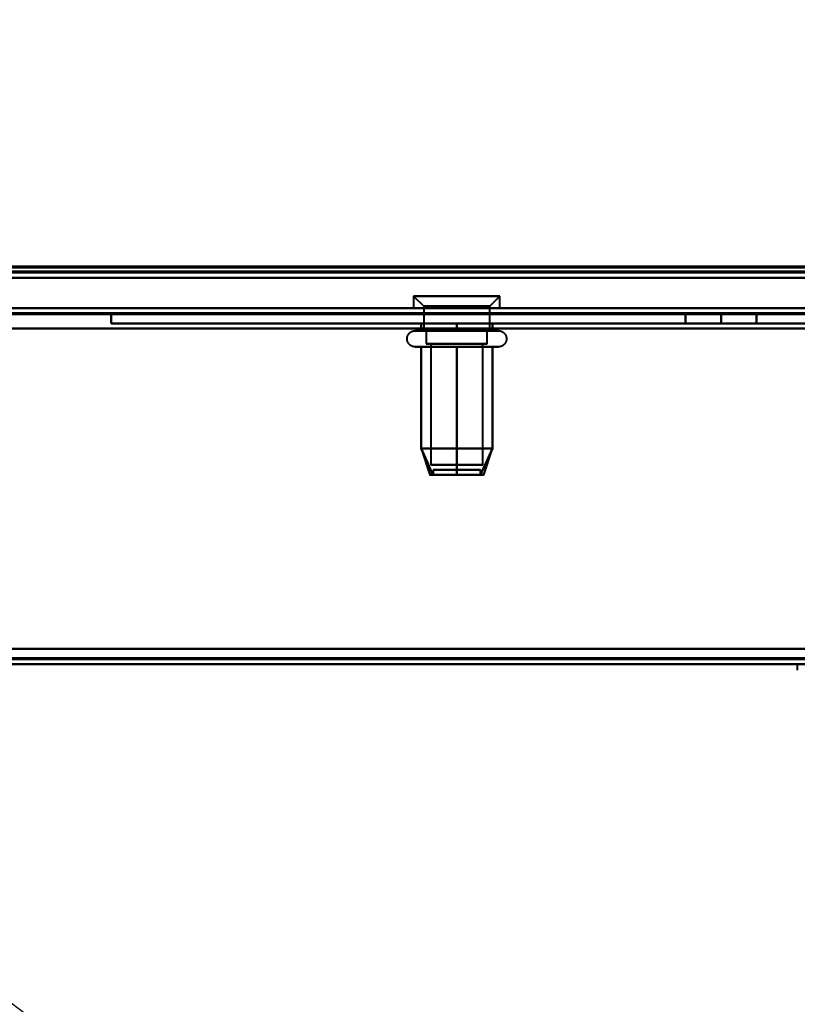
# Model space of a CAD drawing. Header units: millimetres. Extents: x -1483 to 905, y -1392 to 951.
# Tile 35 of 105: x -360 to -283, y -509 to -413. Entities that reach past the tile are written whole.
import ezdxf

# ---------------------------------------------------------------- set-up
doc = ezdxf.new("R2010")
doc.units = ezdxf.units.MM
doc.layers.add('A-GENM', color=13, linetype='Continuous', lineweight=40)
doc.layers.add('G-IMPT', color=8, linetype='Continuous', lineweight=40)

# ---------------------------------------------------------------- blocks, each defined once
blk = doc.blocks.new('Maintenance r21 - Maintenance r21-762144-Niveau de réf_')
at = {"layer": 'A-GENM'}
for p, q in [((-740, -476), (740, -476)), ((740, -476), (-740, -476))]:
    blk.add_line(p, q, dxfattribs=at)
blk = doc.blocks.new('NEXA 2000 CALQUES_dwg-762145-Niveau de réf_')
at = {"layer": 'G-IMPT'}
for p, q in [((-703.9, -404.55), (703.9, -404.55)), ((-739.4, -405.05), (739.4, -405.05)), ((-321.25, -406.85), (-320.25, -407.85)), ((-321.25, -406.85), (-321.25, -408.05)), ((-313.319, -406.85), (-321.25, -406.85)), ((-321.25, -406.85), (-313.319, -406.85)), ((-312.75, -406.85), (-320.681, -406.85)), ((-320.681, -406.85), (-312.75, -406.85)), ((-313.75, -407.85), (-312.75, -406.85)), ((-312.75, -408.05), (-312.75, -406.85)), ((-176.1, -408.05), (-738.9, -408.05)), ((-313.319, -408.05), (-321.25, -408.05)), ((-321.25, -408.05), (-313.319, -408.05)), ((-312.75, -408.05), (-320.681, -408.05)), ((-320.681, -408.05), (-312.75, -408.05)), ((-320.25, -407.85), (-320.25, -410.265)), ((-314.185, -407.85), (-320.25, -407.85)), ((-320.25, -407.85), (-314.185, -407.85)), ((-313.75, -407.85), (-319.815, -407.85)), ((-319.815, -407.85), (-313.75, -407.85)), ((-313.75, -410.265), (-313.75, -407.85)), ((-321.1, -410.265), (-313.449, -410.265)), ((-320.551, -410.265), (-314.95, -410.265)), ((-315.375, -410.265), (-320.25, -410.265)), ((-320.25, -410.265), (-314.185, -410.265)), ((-320, -410.265), (-320, -411.55)), ((-315.5, -410.265), (-320, -410.265)), ((-320, -410.265), (-315.5, -410.265)), ((-319.815, -410.265), (-315.375, -410.265)), ((-313.75, -410.265), (-318.625, -410.265)), ((-314, -410.265), (-318.5, -410.265)), ((-318.5, -410.265), (-314, -410.265)), ((-315.375, -410.265), (-313.75, -410.265)), ((-314.95, -410.265), (-312.9, -410.265)), ((-314, -411.55), (-314, -410.265)), ((-313.449, -411.846), (-321.1, -411.846)), ((-314.95, -411.846), (-320.551, -411.846)), ((-314.402, -411.55), (-320, -411.55)), ((-320, -411.55), (-318.5, -411.55)), ((-314, -411.55), (-319.598, -411.55)), ((-319.598, -411.55), (-315.5, -411.55)), ((-319.548, -411.55), (-319.548, -423.439)), ((-314.793, -411.55), (-319.548, -411.55)), ((-319.548, -411.55), (-314.793, -411.55)), ((-314.452, -411.55), (-319.207, -411.55)), ((-319.207, -411.55), (-314.452, -411.55)), ((-318.5, -411.55), (-314, -411.55)), ((-312.9, -411.846), (-314.95, -411.846)), ((-314.452, -423.439), (-314.452, -411.55)), ((-320.495, -421.861), (-319.636, -424.439)), ((-313.505, -421.861), (-314.364, -424.439)), ((-314.793, -423.439), (-319.548, -423.439)), ((-319.548, -423.439), (-314.793, -423.439)), ((-319.33, -423.939), (-319.33, -424.439)), ((-319.33, -423.939), (-316.042, -423.939)), ((-316.042, -423.939), (-319.33, -423.939)), ((-314.452, -423.439), (-319.207, -423.439)), ((-319.207, -423.439), (-314.452, -423.439)), ((-317.958, -423.939), (-314.67, -423.939)), ((-314.67, -423.939), (-317.958, -423.939)), ((-314.67, -424.439), (-314.67, -423.939)), ((-319.33, -424.439), (-316.042, -424.439)), ((-316.042, -424.439), (-319.33, -424.439)), ((-317.958, -424.439), (-314.67, -424.439)), ((-314.67, -424.439), (-317.958, -424.439)), ((-739.4, -443.05), (-175.6, -443.05)), ((-283.5, -443.05), (-283.5, -443.65))]:
    blk.add_line(p, q, dxfattribs=at)
at = {"layer": 'G-IMPT', "flags": 128}
for points in [[(-739.4, -404.45), (-369.7, -404.45), (0, -404.45), (369.7, -404.45), (739.4, -404.45)], [(739.4, -404.45), (369.7, -404.45), (0, -404.45), (-369.7, -404.45), (-739.4, -404.45)], [(739.4, -404.45), (369.7, -404.45), (0, -404.45), (-369.7, -404.45), (-739.4, -404.45)], [(-739.4, -404.55), (-369.7, -404.55), (0, -404.55), (369.7, -404.55), (739.4, -404.55)], [(-739, -404.05), (-369.5, -404.05), (0, -404.05), (369.5, -404.05), (739, -404.05)], [(739, -404.05), (369.5, -404.05), (0, -404.05), (-369.5, -404.05), (-739, -404.05)], [(738.9, -404.05), (369.45, -404.05), (0, -404.05), (-369.45, -404.05), (-738.9, -404.05)], [(-738.9, -404.05), (-369.45, -404.05), (0, -404.05), (369.45, -404.05), (738.9, -404.05)], [(-738.9, -404.55), (-369.45, -404.55), (0, -404.55), (369.45, -404.55), (738.9, -404.55)], [(738.9, -404.55), (369.45, -404.55), (0, -404.55), (-369.45, -404.55), (-738.9, -404.55)], [(-738.9, -404.55), (-369.45, -404.55), (0, -404.55), (369.45, -404.55), (738.9, -404.55)], [(738.9, -404.55), (369.45, -404.55), (0, -404.55), (-369.45, -404.55), (-738.9, -404.55)], [(-738.9, -404.55), (-369.45, -404.55), (0, -404.55), (369.45, -404.55), (738.9, -404.55)], [(738.9, -404.55), (369.45, -404.55), (0, -404.55), (-369.45, -404.55), (-738.9, -404.55)], [(707, -403.95), (353.5, -403.95), (0, -403.95), (-353.5, -403.95), (-707, -403.95)], [(-707, -403.95), (-353.5, -403.95), (0, -403.95), (353.5, -403.95), (707, -403.95)], [(-704.4, -404.45), (-352.2, -404.45), (0, -404.45), (352.2, -404.45), (704.4, -404.45)], [(704.4, -404.55), (352.2, -404.55), (0, -404.55), (-352.2, -404.55), (-704.4, -404.55)], [(-704, -404.05), (-352, -404.05), (0, -404.05), (352, -404.05), (704, -404.05)], [(704, -404.05), (352, -404.05), (0, -404.05), (-352, -404.05), (-704, -404.05)], [(703.9, -403.95), (351.95, -403.95), (0, -403.95), (-351.95, -403.95), (-703.9, -403.95)], [(-703.9, -403.95), (-351.95, -403.95), (0, -403.95), (351.95, -403.95), (703.9, -403.95)], [(-703.9, -404.05), (-351.95, -404.05), (0, -404.05), (351.95, -404.05), (703.9, -404.05)], [(703.9, -404.05), (351.95, -404.05), (0, -404.05), (-351.95, -404.05), (-703.9, -404.05)], [(-703.9, -404.55), (-351.95, -404.55), (0, -404.55), (351.95, -404.55), (703.9, -404.55)], [(703.9, -404.55), (351.95, -404.55), (0, -404.55), (-351.95, -404.55), (-703.9, -404.55)], [(-703.9, -404.55), (-351.95, -404.55), (0, -404.55), (351.95, -404.55), (703.9, -404.55)], [(703.9, -404.55), (351.95, -404.55), (0, -404.55), (-351.95, -404.55), (-703.9, -404.55)], [(703.9, -404.55), (351.95, -404.55), (0, -404.55), (-351.95, -404.55), (-703.9, -404.55)], [(-703.9, -404.55), (-351.95, -404.55), (0, -404.55), (351.95, -404.55), (703.9, -404.55)], [(560.201, -404.45), (280.101, -404.45), (0, -404.45), (-280.101, -404.45), (-560.201, -404.45)], [(-560.201, -404.45), (-280.101, -404.45), (0, -404.45), (280.101, -404.45), (560.201, -404.45)], [(-739.4, -405.05), (-369.7, -405.05), (0, -405.05), (369.7, -405.05), (739.4, -405.05)], [(739.4, -405.05), (369.7, -405.05), (0, -405.05), (-369.7, -405.05), (-739.4, -405.05)], [(-739.4, -405.05), (-369.7, -405.05), (0, -405.05), (369.7, -405.05), (739.4, -405.05)], [(739.4, -405.05), (369.7, -405.05), (0, -405.05), (-369.7, -405.05), (-739.4, -405.05)], [(-704.4, -405.05), (-352.2, -405.05), (0, -405.05), (352.2, -405.05), (704.4, -405.05)], [(704.4, -405.05), (352.2, -405.05), (0, -405.05), (-352.2, -405.05), (-704.4, -405.05)], [(-704.4, -405.05), (-352.2, -405.05), (0, -405.05), (352.2, -405.05), (704.4, -405.05)], [(704.4, -405.05), (352.2, -405.05), (0, -405.05), (-352.2, -405.05), (-704.4, -405.05)], [(-738.9, -408.05), (-598.2, -408.05), (-457.5, -408.05), (-316.8, -408.05), (-176.1, -408.05)], [(-176.1, -408.05), (-316.8, -408.05), (-457.5, -408.05), (-598.2, -408.05), (-738.9, -408.05)], [(-738.9, -408.05), (-598.2, -408.05), (-457.5, -408.05), (-316.8, -408.05), (-176.1, -408.05)], [(-176.1, -408.05), (-316.8, -408.05), (-457.5, -408.05), (-598.2, -408.05), (-738.9, -408.05)], [(-176.1, -408.55), (-316.8, -408.55), (-457.5, -408.55), (-598.2, -408.55), (-738.9, -408.55)], [(-738.9, -408.55), (-598.2, -408.55), (-457.5, -408.55), (-316.8, -408.55), (-176.1, -408.55)], [(-351, -408.55), (-351, -408.8), (-351, -409.05), (-351, -409.3), (-351, -409.55)], [(-351, -409.55), (-351, -409.3), (-351, -409.05), (-351, -408.8), (-351, -408.55)], [(-351, -408.55), (-321, -408.55), (-291, -408.55), (-261, -408.55), (-231, -408.55)], [(-351, -409.55), (-351, -409.3), (-351, -409.05), (-351, -408.8), (-351, -408.55)], [(-231, -408.55), (-261, -408.55), (-291, -408.55), (-321, -408.55), (-351, -408.55)], [(-351, -408.55), (-351, -408.8), (-351, -409.05), (-351, -409.3), (-351, -409.55)], [(-351, -408.55), (-321, -408.55), (-291, -408.55), (-261, -408.55), (-231, -408.55)], [(-231, -408.55), (-261, -408.55), (-291, -408.55), (-321, -408.55), (-351, -408.55)], [(-291, -408.55), (-291.875, -408.55), (-292.75, -408.55), (-293.625, -408.55), (-294.5, -408.55)], [(-294.5, -408.55), (-293.625, -408.55), (-292.75, -408.55), (-291.875, -408.55), (-291, -408.55)], [(-294.5, -408.55), (-293.625, -408.55), (-292.75, -408.55), (-291.875, -408.55), (-291, -408.55)], [(-294.5, -409.55), (-294.5, -409.3), (-294.5, -409.05), (-294.5, -408.8), (-294.5, -408.55)], [(-294.5, -408.55), (-294.5, -408.8), (-294.5, -409.05), (-294.5, -409.3), (-294.5, -409.55)], [(-294.5, -409.55), (-294.5, -409.3), (-294.5, -409.05), (-294.5, -408.8), (-294.5, -408.55)], [(-291, -408.55), (-291.875, -408.55), (-292.75, -408.55), (-293.625, -408.55), (-294.5, -408.55)], [(-294.5, -408.55), (-294.5, -408.8), (-294.5, -409.05), (-294.5, -409.3), (-294.5, -409.55)], [(-291, -408.55), (-290.125, -408.55), (-289.25, -408.55), (-288.375, -408.55), (-287.5, -408.55)], [(-287.5, -408.55), (-288.375, -408.55), (-289.25, -408.55), (-290.125, -408.55), (-291, -408.55)], [(-291, -408.55), (-290.125, -408.55), (-289.25, -408.55), (-288.375, -408.55), (-287.5, -408.55)], [(-291, -409.55), (-291, -409.3), (-291, -409.05), (-291, -408.8), (-291, -408.55)], [(-291, -408.55), (-291, -408.8), (-291, -409.05), (-291, -409.3), (-291, -409.55)], [(-291, -409.55), (-291, -409.3), (-291, -409.05), (-291, -408.8), (-291, -408.55)], [(-287.5, -408.55), (-288.375, -408.55), (-289.25, -408.55), (-290.125, -408.55), (-291, -408.55)], [(-291, -408.55), (-291, -408.8), (-291, -409.05), (-291, -409.3), (-291, -409.55)], [(-287.5, -408.55), (-287.5, -408.8), (-287.5, -409.05), (-287.5, -409.3), (-287.5, -409.55)], [(-287.5, -409.55), (-287.5, -409.3), (-287.5, -409.05), (-287.5, -408.8), (-287.5, -408.55)], [(-287.5, -408.55), (-287.5, -408.8), (-287.5, -409.05), (-287.5, -409.3), (-287.5, -409.55)], [(-287.5, -409.55), (-287.5, -409.3), (-287.5, -409.05), (-287.5, -408.8), (-287.5, -408.55)], [(-176.1, -408.65), (-316.8, -408.65), (-457.5, -408.65), (-598.2, -408.65), (-738.9, -408.65)], [(-176.1, -408.65), (-316.8, -408.65), (-457.5, -408.65), (-598.2, -408.65), (-738.9, -408.65)], [(-738.9, -408.65), (-598.2, -408.65), (-457.5, -408.65), (-316.8, -408.65), (-176.1, -408.65)], [(-738.9, -408.65), (-598.2, -408.65), (-457.5, -408.65), (-316.8, -408.65), (-176.1, -408.65)], [(-176.1, -408.65), (-316.8, -408.65), (-457.5, -408.65), (-598.2, -408.65), (-738.9, -408.65)], [(-738.9, -408.65), (-598.2, -408.65), (-457.5, -408.65), (-316.8, -408.65), (-176.1, -408.65)], [(-231, -409.55), (-261, -409.55), (-291, -409.55), (-321, -409.55), (-351, -409.55)], [(-351, -409.55), (-321, -409.55), (-291, -409.55), (-261, -409.55), (-231, -409.55)], [(-231, -409.55), (-261, -409.55), (-291, -409.55), (-321, -409.55), (-351, -409.55)], [(-351, -409.55), (-321, -409.55), (-291, -409.55), (-261, -409.55), (-231, -409.55)], [(-317, -409.55), (-317.875, -409.55), (-318.75, -409.55), (-319.625, -409.55), (-320.5, -409.55)], [(-320.5, -409.55), (-320.5, -409.729), (-320.5, -409.907), (-320.5, -410.086), (-320.5, -410.265)], [(-320.5, -410.265), (-320.5, -410.086), (-320.5, -409.907), (-320.5, -409.729), (-320.5, -409.55)], [(-320.5, -409.55), (-320.5, -409.729), (-320.5, -409.907), (-320.5, -410.086), (-320.5, -410.265)], [(-320.5, -410.265), (-320.5, -410.086), (-320.5, -409.907), (-320.5, -409.729), (-320.5, -409.55)], [(-320.5, -409.55), (-319.625, -409.55), (-318.75, -409.55), (-317.875, -409.55), (-317, -409.55)], [(-317, -409.55), (-317.875, -409.55), (-318.75, -409.55), (-319.625, -409.55), (-320.5, -409.55)], [(-320.5, -409.55), (-319.625, -409.55), (-318.75, -409.55), (-317.875, -409.55), (-317, -409.55)], [(-313.5, -409.55), (-314.375, -409.55), (-315.25, -409.55), (-316.125, -409.55), (-317, -409.55)], [(-317, -409.55), (-317, -409.729), (-317, -409.907), (-317, -410.086), (-317, -410.265)], [(-317, -410.265), (-317, -410.086), (-317, -409.907), (-317, -409.729), (-317, -409.55)], [(-317, -409.55), (-317, -409.729), (-317, -409.907), (-317, -410.086), (-317, -410.265)], [(-317, -410.265), (-317, -410.086), (-317, -409.907), (-317, -409.729), (-317, -409.55)], [(-317, -409.55), (-316.125, -409.55), (-315.25, -409.55), (-314.375, -409.55), (-313.5, -409.55)], [(-313.5, -409.55), (-314.375, -409.55), (-315.25, -409.55), (-316.125, -409.55), (-317, -409.55)], [(-317, -409.55), (-316.125, -409.55), (-315.25, -409.55), (-314.375, -409.55), (-313.5, -409.55)], [(-313.5, -410.265), (-313.5, -410.086), (-313.5, -409.907), (-313.5, -409.729), (-313.5, -409.55)], [(-313.5, -409.55), (-313.5, -409.729), (-313.5, -409.907), (-313.5, -410.086), (-313.5, -410.265)], [(-313.5, -410.265), (-313.5, -410.086), (-313.5, -409.907), (-313.5, -409.729), (-313.5, -409.55)], [(-313.5, -409.55), (-313.5, -409.729), (-313.5, -409.907), (-313.5, -410.086), (-313.5, -410.265)], [(-291, -409.55), (-291.875, -409.55), (-292.75, -409.55), (-293.625, -409.55), (-294.5, -409.55)], [(-294.5, -409.55), (-293.625, -409.55), (-292.75, -409.55), (-291.875, -409.55), (-291, -409.55)], [(-291, -409.55), (-291.875, -409.55), (-292.75, -409.55), (-293.625, -409.55), (-294.5, -409.55)], [(-294.5, -409.55), (-293.625, -409.55), (-292.75, -409.55), (-291.875, -409.55), (-291, -409.55)], [(-287.5, -409.55), (-288.375, -409.55), (-289.25, -409.55), (-290.125, -409.55), (-291, -409.55)], [(-291, -409.55), (-290.125, -409.55), (-289.25, -409.55), (-288.375, -409.55), (-287.5, -409.55)], [(-287.5, -409.55), (-288.375, -409.55), (-289.25, -409.55), (-290.125, -409.55), (-291, -409.55)], [(-291, -409.55), (-290.125, -409.55), (-289.25, -409.55), (-288.375, -409.55), (-287.5, -409.55)], [(-739.4, -410.05), (-598.45, -410.05), (-457.5, -410.05), (-316.55, -410.05), (-175.6, -410.05)], [(-175.6, -410.05), (-316.55, -410.05), (-457.5, -410.05), (-598.45, -410.05), (-739.4, -410.05)], [(-739.4, -410.05), (-598.45, -410.05), (-457.5, -410.05), (-316.55, -410.05), (-175.6, -410.05)], [(-175.6, -410.05), (-316.55, -410.05), (-457.5, -410.05), (-598.45, -410.05), (-739.4, -410.05)], [(-738.9, -410.05), (-598.2, -410.05), (-457.5, -410.05), (-316.8, -410.05), (-176.1, -410.05)], [(-176.1, -410.05), (-316.8, -410.05), (-457.5, -410.05), (-598.2, -410.05), (-738.9, -410.05)], [(-176.1, -410.05), (-316.8, -410.05), (-457.5, -410.05), (-598.2, -410.05), (-738.9, -410.05)], [(-738.9, -410.05), (-598.2, -410.05), (-457.5, -410.05), (-316.8, -410.05), (-176.1, -410.05)], [(-321.1, -411.846), (-321.132, -411.845), (-321.163, -411.843), (-321.195, -411.84), (-321.226, -411.836), (-321.257, -411.83), (-321.288, -411.823), (-321.318, -411.815), (-321.349, -411.806), (-321.378, -411.795), (-321.408, -411.783), (-321.437, -411.77), (-321.465, -411.756), (-321.493, -411.741), (-321.52, -411.725), (-321.546, -411.708), (-321.572, -411.689), (-321.597, -411.67), (-321.621, -411.65), (-321.645, -411.628), (-321.667, -411.606), (-321.689, -411.583), (-321.709, -411.559), (-321.729, -411.534), (-321.748, -411.509), (-321.765, -411.482), (-321.782, -411.455), (-321.797, -411.428), (-321.811, -411.4), (-321.825, -411.371), (-321.837, -411.342), (-321.848, -411.312), (-321.857, -411.282), (-321.866, -411.251), (-321.873, -411.221), (-321.879, -411.19), (-321.884, -411.158), (-321.887, -411.127), (-321.889, -411.095), (-321.89, -411.064), (-321.89, -411.032), (-321.889, -411.001), (-321.886, -410.969), (-321.882, -410.938), (-321.876, -410.907), (-321.87, -410.876), (-321.862, -410.845), (-321.853, -410.815), (-321.843, -410.785), (-321.831, -410.755), (-321.819, -410.726), (-321.805, -410.698), (-321.79, -410.67), (-321.774, -410.643), (-321.757, -410.616), (-321.739, -410.59), (-321.72, -410.565), (-321.7, -410.541), (-321.679, -410.517), (-321.657, -410.494), (-321.634, -410.472), (-321.61, -410.452), (-321.586, -410.432), (-321.56, -410.413), (-321.534, -410.395), (-321.507, -410.378), (-321.48, -410.362), (-321.452, -410.348), (-321.423, -410.334), (-321.394, -410.322), (-321.365, -410.311), (-321.335, -410.301), (-321.304, -410.292), (-321.274, -410.284), (-321.243, -410.278), (-321.212, -410.273), (-321.18, -410.269), (-321.149, -410.266), (-321.117, -410.265), (-321.1, -410.265)], [(-321.1, -410.265), (-321.097, -410.265), (-321.087, -410.265), (-321.071, -410.265), (-321.048, -410.265), (-321.018, -410.265), (-320.982, -410.265), (-320.94, -410.265), (-320.892, -410.265), (-320.837, -410.265), (-320.776, -410.265), (-320.709, -410.265), (-320.637, -410.265), (-320.558, -410.265), (-320.551, -410.265)], [(-313.449, -410.265), (-313.534, -410.265), (-313.624, -410.265), (-313.72, -410.265), (-313.821, -410.265), (-313.927, -410.265), (-314.038, -410.265), (-314.154, -410.265), (-314.274, -410.265), (-314.399, -410.265), (-314.528, -410.265), (-314.661, -410.265), (-314.797, -410.265), (-314.937, -410.265), (-315.081, -410.265), (-315.227, -410.265), (-315.376, -410.265), (-315.528, -410.265), (-315.682, -410.265), (-315.839, -410.265), (-315.997, -410.265), (-316.157, -410.265), (-316.318, -410.265), (-316.48, -410.265), (-316.643, -410.265), (-316.807, -410.265), (-316.97, -410.265), (-317.134, -410.265), (-317.298, -410.265), (-317.462, -410.265), (-317.624, -410.265), (-317.786, -410.265), (-317.946, -410.265), (-318.105, -410.265), (-318.262, -410.265), (-318.417, -410.265), (-318.569, -410.265), (-318.72, -410.265), (-318.867, -410.265), (-319.012, -410.265), (-319.153, -410.265), (-319.291, -410.265), (-319.425, -410.265), (-319.555, -410.265), (-319.681, -410.265), (-319.803, -410.265), (-319.921, -410.265), (-320.033, -410.265), (-320.141, -410.265), (-320.244, -410.265), (-320.342, -410.265), (-320.434, -410.265), (-320.521, -410.265), (-320.602, -410.265), (-320.677, -410.265), (-320.747, -410.265), (-320.811, -410.265), (-320.868, -410.265), (-320.919, -410.265), (-320.964, -410.265), (-321.003, -410.265), (-321.035, -410.265), (-321.061, -410.265), (-321.08, -410.265), (-321.093, -410.265), (-321.099, -410.265), (-321.1, -410.265)], [(-320.551, -410.265), (-320.466, -410.265), (-320.376, -410.265), (-320.28, -410.265), (-320.179, -410.265), (-320.073, -410.265), (-319.962, -410.265), (-319.846, -410.265), (-319.726, -410.265), (-319.601, -410.265), (-319.472, -410.265), (-319.339, -410.265), (-319.203, -410.265), (-319.063, -410.265), (-318.919, -410.265), (-318.773, -410.265), (-318.624, -410.265), (-318.472, -410.265), (-318.318, -410.265), (-318.161, -410.265), (-318.003, -410.265), (-317.843, -410.265), (-317.682, -410.265), (-317.52, -410.265), (-317.357, -410.265), (-317.193, -410.265), (-317.03, -410.265), (-316.866, -410.265), (-316.702, -410.265), (-316.538, -410.265), (-316.376, -410.265), (-316.214, -410.265), (-316.054, -410.265), (-315.895, -410.265), (-315.738, -410.265), (-315.583, -410.265), (-315.431, -410.265), (-315.28, -410.265), (-315.133, -410.265), (-314.988, -410.265), (-314.847, -410.265), (-314.709, -410.265), (-314.575, -410.265), (-314.445, -410.265), (-314.319, -410.265), (-314.197, -410.265), (-314.079, -410.265), (-313.967, -410.265), (-313.859, -410.265), (-313.756, -410.265), (-313.658, -410.265), (-313.566, -410.265), (-313.479, -410.265), (-313.398, -410.265), (-313.323, -410.265), (-313.253, -410.265), (-313.189, -410.265), (-313.132, -410.265), (-313.081, -410.265), (-313.036, -410.265), (-312.997, -410.265), (-312.965, -410.265), (-312.939, -410.265), (-312.92, -410.265), (-312.907, -410.265), (-312.901, -410.265), (-312.9, -410.265)], [(-320.5, -410.265), (-319.625, -410.265), (-318.75, -410.265), (-317.875, -410.265), (-317, -410.265)], [(-317, -410.265), (-317.875, -410.265), (-318.75, -410.265), (-319.625, -410.265), (-320.5, -410.265)], [(-317, -410.265), (-316.125, -410.265), (-315.25, -410.265), (-314.375, -410.265), (-313.5, -410.265)], [(-313.5, -410.265), (-314.375, -410.265), (-315.25, -410.265), (-316.125, -410.265), (-317, -410.265)], [(-312.9, -410.265), (-312.903, -410.265), (-312.913, -410.265), (-312.929, -410.265), (-312.952, -410.265), (-312.982, -410.265), (-313.018, -410.265), (-313.06, -410.265), (-313.108, -410.265), (-313.163, -410.265), (-313.224, -410.265), (-313.291, -410.265), (-313.363, -410.265), (-313.442, -410.265), (-313.449, -410.265)], [(-312.9, -410.265), (-312.868, -410.266), (-312.837, -410.267), (-312.805, -410.271), (-312.774, -410.275), (-312.743, -410.281), (-312.712, -410.288), (-312.682, -410.296), (-312.651, -410.305), (-312.622, -410.316), (-312.592, -410.327), (-312.563, -410.34), (-312.535, -410.354), (-312.507, -410.369), (-312.48, -410.386), (-312.454, -410.403), (-312.428, -410.421), (-312.403, -410.441), (-312.379, -410.461), (-312.355, -410.482), (-312.333, -410.505), (-312.311, -410.528), (-312.291, -410.552), (-312.271, -410.576), (-312.252, -410.602), (-312.235, -410.628), (-312.218, -410.655), (-312.203, -410.683), (-312.189, -410.711), (-312.175, -410.74), (-312.163, -410.769), (-312.152, -410.799), (-312.143, -410.829), (-312.134, -410.859), (-312.127, -410.89), (-312.121, -410.921), (-312.116, -410.952), (-312.113, -410.984), (-312.111, -411.015), (-312.11, -411.047), (-312.11, -411.078), (-312.111, -411.11), (-312.114, -411.141), (-312.118, -411.173), (-312.124, -411.204), (-312.13, -411.235), (-312.138, -411.266), (-312.147, -411.296), (-312.157, -411.326), (-312.169, -411.355), (-312.181, -411.384), (-312.195, -411.413), (-312.21, -411.441), (-312.226, -411.468), (-312.243, -411.495), (-312.261, -411.52), (-312.28, -411.546), (-312.3, -411.57), (-312.321, -411.594), (-312.343, -411.616), (-312.366, -411.638), (-312.39, -411.659), (-312.414, -411.679), (-312.44, -411.698), (-312.466, -411.716), (-312.493, -411.733), (-312.52, -411.748), (-312.548, -411.763), (-312.577, -411.777), (-312.606, -411.789), (-312.635, -411.8), (-312.665, -411.81), (-312.696, -411.819), (-312.726, -411.826), (-312.757, -411.833), (-312.788, -411.838), (-312.82, -411.842), (-312.851, -411.844), (-312.883, -411.846), (-312.9, -411.846)], [(-321.1, -411.846), (-321.097, -411.846), (-321.087, -411.846), (-321.071, -411.846), (-321.048, -411.846), (-321.018, -411.846), (-320.982, -411.846), (-320.94, -411.846), (-320.892, -411.846), (-320.837, -411.846), (-320.776, -411.846), (-320.709, -411.846), (-320.637, -411.846), (-320.558, -411.846), (-320.474, -411.846), (-320.384, -411.846), (-320.289, -411.846), (-320.188, -411.846), (-320.082, -411.846), (-319.972, -411.846), (-319.856, -411.846), (-319.737, -411.846), (-319.612, -411.846), (-319.484, -411.846), (-319.351, -411.846), (-319.215, -411.846), (-319.076, -411.846), (-318.932, -411.846), (-318.786, -411.846), (-318.637, -411.846), (-318.486, -411.846), (-318.332, -411.846), (-318.176, -411.846), (-318.018, -411.846), (-317.858, -411.846), (-317.697, -411.846), (-317.535, -411.846), (-317.372, -411.846), (-317.208, -411.846), (-317.044, -411.846), (-316.88, -411.846), (-316.716, -411.846), (-316.553, -411.846), (-316.391, -411.846), (-316.229, -411.846), (-316.068, -411.846), (-315.91, -411.846), (-315.752, -411.846), (-315.597, -411.846), (-315.444, -411.846), (-315.294, -411.846), (-315.146, -411.846), (-315.001, -411.846), (-314.86, -411.846), (-314.722, -411.846), (-314.587, -411.846), (-314.457, -411.846), (-314.33, -411.846), (-314.208, -411.846), (-314.09, -411.846), (-313.977, -411.846), (-313.868, -411.846), (-313.765, -411.846), (-313.667, -411.846), (-313.574, -411.846), (-313.487, -411.846), (-313.449, -411.846)], [(-320.551, -411.846), (-320.63, -411.846), (-320.703, -411.846), (-320.771, -411.846), (-320.832, -411.846), (-320.887, -411.846), (-320.936, -411.846), (-320.979, -411.846), (-321.015, -411.846), (-321.045, -411.846), (-321.069, -411.846), (-321.086, -411.846), (-321.096, -411.846), (-321.1, -411.846)], [(-312.9, -411.846), (-312.903, -411.846), (-312.913, -411.846), (-312.929, -411.846), (-312.952, -411.846), (-312.982, -411.846), (-313.018, -411.846), (-313.06, -411.846), (-313.108, -411.846), (-313.163, -411.846), (-313.224, -411.846), (-313.291, -411.846), (-313.363, -411.846), (-313.442, -411.846), (-313.526, -411.846), (-313.616, -411.846), (-313.711, -411.846), (-313.812, -411.846), (-313.918, -411.846), (-314.028, -411.846), (-314.144, -411.846), (-314.263, -411.846), (-314.388, -411.846), (-314.516, -411.846), (-314.649, -411.846), (-314.785, -411.846), (-314.924, -411.846), (-315.068, -411.846), (-315.214, -411.846), (-315.363, -411.846), (-315.514, -411.846), (-315.668, -411.846), (-315.824, -411.846), (-315.982, -411.846), (-316.142, -411.846), (-316.303, -411.846), (-316.465, -411.846), (-316.628, -411.846), (-316.792, -411.846), (-316.956, -411.846), (-317.12, -411.846), (-317.284, -411.846), (-317.447, -411.846), (-317.609, -411.846), (-317.771, -411.846), (-317.932, -411.846), (-318.09, -411.846), (-318.248, -411.846), (-318.403, -411.846), (-318.556, -411.846), (-318.706, -411.846), (-318.854, -411.846), (-318.999, -411.846), (-319.14, -411.846), (-319.278, -411.846), (-319.413, -411.846), (-319.543, -411.846), (-319.67, -411.846), (-319.792, -411.846), (-319.91, -411.846), (-320.023, -411.846), (-320.132, -411.846), (-320.235, -411.846), (-320.333, -411.846), (-320.426, -411.846), (-320.513, -411.846), (-320.551, -411.846)], [(-320.5, -421.846), (-320.5, -419.346), (-320.5, -416.846), (-320.5, -414.346), (-320.5, -411.846)], [(-320.5, -411.846), (-320.5, -414.346), (-320.5, -416.846), (-320.5, -419.346), (-320.5, -421.846)], [(-320.5, -421.846), (-320.5, -419.346), (-320.5, -416.846), (-320.5, -414.346), (-320.5, -411.846)], [(-320.5, -411.846), (-319.625, -411.846), (-318.75, -411.846), (-317.875, -411.846), (-317, -411.846)], [(-317, -411.846), (-317.875, -411.846), (-318.75, -411.846), (-319.625, -411.846), (-320.5, -411.846)], [(-320.5, -411.846), (-320.5, -414.346), (-320.5, -416.846), (-320.5, -419.346), (-320.5, -421.846)], [(-317, -411.846), (-317, -414.346), (-317, -416.846), (-317, -419.346), (-317, -421.846)], [(-317, -421.846), (-317, -419.346), (-317, -416.846), (-317, -414.346), (-317, -411.846)], [(-317, -411.846), (-316.125, -411.846), (-315.25, -411.846), (-314.375, -411.846), (-313.5, -411.846)], [(-313.5, -411.846), (-314.375, -411.846), (-315.25, -411.846), (-316.125, -411.846), (-317, -411.846)], [(-317, -411.846), (-317, -414.346), (-317, -416.846), (-317, -419.346), (-317, -421.846)], [(-317, -421.846), (-317, -419.346), (-317, -416.846), (-317, -414.346), (-317, -411.846)], [(-313.5, -411.846), (-313.5, -414.346), (-313.5, -416.846), (-313.5, -419.346), (-313.5, -421.846)], [(-313.5, -421.846), (-313.5, -419.346), (-313.5, -416.846), (-313.5, -414.346), (-313.5, -411.846)], [(-313.5, -411.846), (-313.5, -414.346), (-313.5, -416.846), (-313.5, -419.346), (-313.5, -421.846)], [(-313.5, -421.846), (-313.5, -419.346), (-313.5, -416.846), (-313.5, -414.346), (-313.5, -411.846)], [(-313.449, -411.846), (-313.37, -411.846), (-313.297, -411.846), (-313.229, -411.846), (-313.168, -411.846), (-313.113, -411.846), (-313.064, -411.846), (-313.021, -411.846), (-312.985, -411.846), (-312.955, -411.846), (-312.931, -411.846), (-312.914, -411.846), (-312.904, -411.846), (-312.9, -411.846)], [(-319.346, -424.439), (-319.635, -423.791), (-319.923, -423.142), (-320.212, -422.494), (-320.5, -421.846)], [(-320.5, -421.846), (-320.212, -422.494), (-319.923, -423.142), (-319.635, -423.791), (-319.346, -424.439)], [(-319.346, -424.439), (-319.635, -423.791), (-319.923, -423.142), (-320.212, -422.494), (-320.5, -421.846)], [(-320.5, -421.846), (-319.625, -421.846), (-318.75, -421.846), (-317.875, -421.846), (-317, -421.846)], [(-317, -421.846), (-317.875, -421.846), (-318.75, -421.846), (-319.625, -421.846), (-320.5, -421.846)], [(-320.5, -421.846), (-320.212, -422.494), (-319.923, -423.142), (-319.635, -423.791), (-319.346, -424.439)], [(-317, -421.846), (-317.875, -421.846), (-318.75, -421.846), (-319.625, -421.846), (-320.5, -421.846)], [(-320.5, -421.846), (-319.625, -421.846), (-318.75, -421.846), (-317.875, -421.846), (-317, -421.846)], [(-317, -421.846), (-317, -422.494), (-317, -423.142), (-317, -423.791), (-317, -424.439)], [(-317, -424.439), (-317, -423.791), (-317, -423.142), (-317, -422.494), (-317, -421.846)], [(-317, -421.846), (-316.125, -421.846), (-315.25, -421.846), (-314.375, -421.846), (-313.5, -421.846)], [(-313.5, -421.846), (-314.375, -421.846), (-315.25, -421.846), (-316.125, -421.846), (-317, -421.846)], [(-317, -421.846), (-317, -422.494), (-317, -423.142), (-317, -423.791), (-317, -424.439)], [(-317, -424.439), (-317, -423.791), (-317, -423.142), (-317, -422.494), (-317, -421.846)], [(-313.5, -421.846), (-314.375, -421.846), (-315.25, -421.846), (-316.125, -421.846), (-317, -421.846)], [(-317, -421.846), (-316.125, -421.846), (-315.25, -421.846), (-314.375, -421.846), (-313.5, -421.846)], [(-313.5, -421.846), (-313.788, -422.494), (-314.077, -423.142), (-314.365, -423.791), (-314.654, -424.439)], [(-314.654, -424.439), (-314.365, -423.791), (-314.077, -423.142), (-313.788, -422.494), (-313.5, -421.846)], [(-313.5, -421.846), (-313.788, -422.494), (-314.077, -423.142), (-314.365, -423.791), (-314.654, -424.439)], [(-314.654, -424.439), (-314.365, -423.791), (-314.077, -423.142), (-313.788, -422.494), (-313.5, -421.846)], [(-738.9, -441.55), (-598.2, -441.55), (-457.5, -441.55), (-316.8, -441.55), (-176.1, -441.55)], [(-176.1, -441.55), (-316.8, -441.55), (-457.5, -441.55), (-598.2, -441.55), (-738.9, -441.55)], [(-738.9, -441.55), (-598.2, -441.55), (-457.5, -441.55), (-316.8, -441.55), (-176.1, -441.55)], [(-176.1, -441.55), (-316.8, -441.55), (-457.5, -441.55), (-598.2, -441.55), (-738.9, -441.55)], [(-176.1, -441.55), (-316.8, -441.55), (-457.5, -441.55), (-598.2, -441.55), (-738.9, -441.55)], [(-738.9, -441.55), (-598.2, -441.55), (-457.5, -441.55), (-316.8, -441.55), (-176.1, -441.55)], [(-738.9, -441.55), (-598.2, -441.55), (-457.5, -441.55), (-316.8, -441.55), (-176.1, -441.55)], [(-176.1, -441.55), (-316.8, -441.55), (-457.5, -441.55), (-598.2, -441.55), (-738.9, -441.55)], [(-175.6, -442.45), (-316.55, -442.45), (-457.5, -442.45), (-598.45, -442.45), (-739.4, -442.45)], [(-739.4, -442.45), (-598.45, -442.45), (-457.5, -442.45), (-316.55, -442.45), (-175.6, -442.45)], [(-175.6, -442.45), (-316.55, -442.45), (-457.5, -442.45), (-598.45, -442.45), (-739.4, -442.45)], [(-739.4, -442.45), (-598.45, -442.45), (-457.5, -442.45), (-316.55, -442.45), (-175.6, -442.45)], [(-175.6, -442.45), (-316.55, -442.45), (-457.5, -442.45), (-598.45, -442.45), (-739.4, -442.45)], [(-739.4, -442.45), (-598.45, -442.45), (-457.5, -442.45), (-316.55, -442.45), (-175.6, -442.45)], [(-175.6, -442.55), (-316.55, -442.55), (-457.5, -442.55), (-598.45, -442.55), (-739.4, -442.55)], [(-739.4, -442.55), (-598.45, -442.55), (-457.5, -442.55), (-316.55, -442.55), (-175.6, -442.55)], [(-739.4, -443.05), (-598.45, -443.05), (-457.5, -443.05), (-316.55, -443.05), (-175.6, -443.05)], [(-175.6, -443.05), (-316.55, -443.05), (-457.5, -443.05), (-598.45, -443.05), (-739.4, -443.05)], [(-739.4, -443.05), (-598.45, -443.05), (-457.5, -443.05), (-316.55, -443.05), (-175.6, -443.05)], [(-175.6, -443.05), (-316.55, -443.05), (-457.5, -443.05), (-598.45, -443.05), (-739.4, -443.05)]]:
    blk.add_lwpolyline(points, dxfattribs=at)
at = {"layer": 'G-IMPT'}
for points in [[(-319.346, -424.439), (-319.539, -424.439), (-319.732, -424.439), (-319.539, -424.439), (-319.346, -424.439)], [(-319.346, -424.439), (-319.538, -424.439), (-319.636, -424.439), (-319.636, -424.439)], [(-319.636, -424.439), (-319.636, -424.439), (-319.538, -424.439), (-319.346, -424.439)], [(-317, -424.439), (-317.472, -424.439), (-318.366, -424.439), (-319.067, -424.439), (-319.346, -424.439)], [(-319.346, -424.439), (-319.067, -424.439), (-318.366, -424.439), (-317.472, -424.439), (-317, -424.439)], [(-317, -424.439), (-317.464, -424.439), (-318.367, -424.439), (-319.074, -424.439), (-319.346, -424.439)], [(-319.346, -424.439), (-319.074, -424.439), (-318.366, -424.439), (-317.464, -424.439), (-317, -424.439)], [(-314.654, -424.439), (-314.933, -424.439), (-315.634, -424.439), (-316.528, -424.439), (-317, -424.439)], [(-317, -424.439), (-316.528, -424.439), (-315.634, -424.439), (-314.933, -424.439), (-314.654, -424.439)], [(-314.654, -424.439), (-314.926, -424.439), (-315.634, -424.439), (-316.536, -424.439), (-317, -424.439)], [(-317, -424.439), (-316.536, -424.439), (-315.633, -424.439), (-314.926, -424.439), (-314.654, -424.439)], [(-314.654, -424.439), (-314.461, -424.439), (-314.268, -424.439), (-314.461, -424.439), (-314.654, -424.439)], [(-314.654, -424.439), (-314.462, -424.439), (-314.364, -424.439), (-314.364, -424.439)], [(-314.364, -424.439), (-314.364, -424.439), (-314.462, -424.439), (-314.654, -424.439)]]:
    blk.add_open_spline(points, degree=3, dxfattribs=at)

msp = doc.modelspace()

# ---------------------------------------------------------------- linework, layer by layer
at = {"color": 94, "lineweight": 30}
msp.add_circle((0, -18), 609.6, dxfattribs=at)

# ---------------------------------------------------------------- block references
at = {"layer": 'A-GENM'}
msp.add_blockref('Maintenance r21 - Maintenance r21-762144-Niveau de réf_', (0, 0), dxfattribs=at)
at = {"layer": 'G-IMPT'}
msp.add_blockref('NEXA 2000 CALQUES_dwg-762145-Niveau de réf_', (0, -32.95), dxfattribs=at)

doc.saveas('drawing.dxf')
